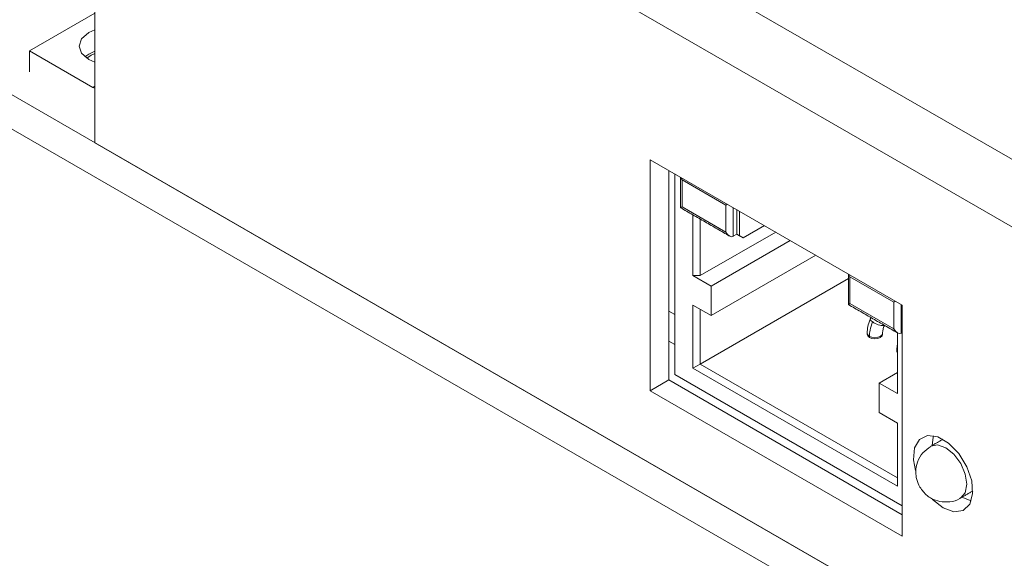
# Model space of a CAD drawing. Header units: inches. Extents: x 0.2 to 16.3, y 0.2 to 11.5.
# Tile 3 of 65: x 0.9 to 2.2, y 1.6 to 2.3. Entities that reach past the tile are written whole.
import ezdxf

# ---------------------------------------------------------------- set-up
doc = ezdxf.new("R2010")
doc.units = ezdxf.units.IN
doc.header["$MEASUREMENT"] = 0

msp = doc.modelspace()

# ---------------------------------------------------------------- linework, layer by layer
at = {"color": 7, "linetype": 'Continuous', "lineweight": 15}
for p, q in [((1.0207, 2.1203), (1.0207, 2.6734)), ((1.7038, 2.3786), (2.2019, 2.0911)), ((1.6665, 2.3141), (2.2019, 2.0051)), ((1.0207, 2.2855), (0.9377, 2.2376)), ((0.7598, 2.2713), (3.1168, 0.9106)), ((0.9377, 2.2376), (0.9377, 2.2108)), ((0.9377, 2.2376), (1.0183, 2.1911)), ((0.7598, 2.2278), (3.1168, 0.8671)), ((1.0207, 2.1924), (1.0183, 2.1911)), ((1.0207, 2.1899), (1.0183, 2.1911)), ((2.8558, 1.0609), (1.0207, 2.1203)), ((1.7271, 2.099), (1.7271, 1.805)), ((2.0476, 1.9139), (1.7271, 2.099)), ((1.7507, 2.0854), (1.7507, 1.8187)), ((1.7582, 2.081), (1.7582, 1.8256)), ((1.8232, 2.0411), (1.7676, 2.0733)), ((1.7676, 2.0733), (1.7676, 2.039)), ((1.8253, 2.0423), (1.8232, 2.0411)), ((1.8232, 2.0411), (1.8232, 2.0068)), ((1.7676, 2.039), (1.7656, 2.0379)), ((1.8232, 2.0068), (1.7676, 2.039)), ((1.7814, 1.9515), (1.7814, 2.0288)), ((1.8325, 2.0015), (1.8325, 2.0381)), ((1.8372, 2.0355), (1.8372, 2.0041)), ((1.8404, 2.0023), (1.8404, 2.0336)), ((1.7907, 1.9515), (1.7907, 2.0234)), ((1.8867, 2.0069), (1.7907, 1.9515)), ((1.8325, 2.0015), (1.8372, 2.0041)), ((1.8372, 2.0041), (1.8404, 2.0023)), ((1.8451, 1.9996), (1.8372, 2.0041)), ((1.8722, 2.0152), (1.8451, 1.9996)), ((1.9052, 1.9962), (1.8046, 1.9381)), ((1.8404, 2.0023), (1.8451, 1.9996)), ((1.8046, 1.9006), (1.9377, 1.9774)), ((1.7814, 1.9515), (1.8046, 1.9381)), ((1.7814, 1.9515), (1.7907, 1.9515)), ((1.7907, 1.839), (1.9791, 1.9477)), ((2.0367, 1.9179), (1.981, 1.95)), ((1.981, 1.95), (1.981, 1.9158)), ((1.8046, 1.9006), (1.8046, 1.9381)), ((1.981, 1.9158), (1.9791, 1.9146)), ((2.0367, 1.8836), (1.981, 1.9158)), ((2.0387, 1.9191), (2.0367, 1.9179)), ((2.0367, 1.9179), (2.0367, 1.8836)), ((1.7507, 1.9061), (1.7582, 1.9018)), ((1.7814, 1.914), (1.8046, 1.9006)), ((1.7814, 1.8336), (1.7814, 1.914)), ((1.7907, 1.839), (1.7907, 1.9086)), ((2.046, 1.9149), (2.046, 1.8783)), ((2.0476, 1.62), (2.0476, 1.9139)), ((2.0248, 1.8879), (2.0248, 1.8878)), ((2.0414, 1.8787), (2.0414, 1.8014)), ((2.046, 1.8783), (2.0476, 1.8792)), ((1.7507, 1.868), (1.7582, 1.8637)), ((1.7814, 1.8336), (1.7907, 1.839)), ((1.7814, 1.8336), (2.0414, 1.6835)), ((2.0414, 1.6942), (1.7907, 1.839)), ((2.0182, 1.8148), (2.0414, 1.8282)), ((1.7507, 1.8187), (1.7271, 1.805)), ((1.7507, 1.8187), (2.0476, 1.6472)), ((1.7582, 1.8256), (2.0476, 1.6585)), ((1.7271, 1.805), (2.0476, 1.62)), ((2.0182, 1.8148), (2.0182, 1.7773)), ((2.0182, 1.8148), (2.0414, 1.8014)), ((2.0182, 1.7773), (2.0414, 1.7639)), ((2.0414, 1.7639), (2.0414, 1.6835)), ((2.1352, 1.6648), (2.1231, 1.6695))]:
    msp.add_line(p, q, dxfattribs=at)
at = {"color": 7, "linetype": 'Continuous', "lineweight": 15, "flags": 128}
for points in [[(1.0207, 2.2233), (1.0131, 2.2267), (1.0041, 2.2345), (1.0009, 2.2437), (1.0041, 2.2529), (1.0131, 2.2607), (1.0207, 2.2642)], [(1.0082, 2.2301), (1.0131, 2.2335), (1.0207, 2.237)], [(1.0108, 2.2282), (1.0162, 2.2321), (1.0207, 2.2343)], [(2.0099, 1.8927), (2.0076, 1.8942), (2.0067, 1.8952), (2.0066, 1.8955)], [(2.0028, 1.8782), (2.0036, 1.876), (2.0057, 1.8742)], [(2.0057, 1.8742), (2.0089, 1.873), (2.0127, 1.8725), (2.0164, 1.873), (2.0196, 1.8742), (2.0218, 1.876), (2.0225, 1.8782)], [(2.0028, 1.8769), (2.0036, 1.8747), (2.0057, 1.8729), (2.0089, 1.8716), (2.0127, 1.8712), (2.0164, 1.8716), (2.0196, 1.8729), (2.0218, 1.8747), (2.0225, 1.8769)], [(2.0405, 1.8565), (2.0413, 1.8543), (2.0414, 1.8541)], [(2.0405, 1.8551), (2.0413, 1.8529), (2.0414, 1.8528)], [(2.0995, 1.6559), (2.1131, 1.651), (2.1249, 1.6526), (2.1333, 1.6606), (2.137, 1.6738), (2.1358, 1.6905), (2.1296, 1.7083), (2.1193, 1.725), (2.1064, 1.7383), (2.0926, 1.7463), (2.0796, 1.748), (2.0694, 1.7431), (2.0632, 1.7323), (2.0619, 1.7171), (2.0645, 1.7033)], [(2.0854, 1.7352), (2.0868, 1.7459), (2.0874, 1.7477)], [(2.1218, 1.6685), (2.1276, 1.6752), (2.1297, 1.6859), (2.1276, 1.6989), (2.1218, 1.7124), (2.1131, 1.7241), (2.1028, 1.7324), (2.0925, 1.736), (2.0838, 1.7343), (2.0838, 1.7343)], [(2.0855, 1.6671), (2.0859, 1.6667), (2.0995, 1.6559)]]:
    msp.add_lwpolyline(points, dxfattribs=at)
at = {"color": 7, "linetype": 'Continuous', "lineweight": 15}
msp.add_arc((2.0245, 1.912), 0.0242, 232.9419, 270.7017, dxfattribs=at)
for centre, start_param, end_param in [((1.7722, 2.0759), 1.190251, 1.570756), ((1.8279, 2.0095), 1.570756, 3.141552), ((1.9856, 1.9527), 1.190251, 1.570756), ((2.0413, 1.8863), 1.570756, 3.141552)]:
    msp.add_ellipse(centre, major_axis=(-0.00464, 0.00804), ratio=0.577335, start_param=start_param, end_param=end_param, dxfattribs=at)
for points in [[(1.7656, 2.0767), (1.7656, 2.0379)], [(1.7656, 2.0379), (1.8279, 2.0019)], [(1.9791, 1.9535), (1.9791, 1.9146)], [(1.9791, 1.9146), (2.0413, 1.8787)], [(2.0077, 1.8981), (2.0066, 1.8955)], [(2.0028, 1.8782), (2.0028, 1.8769)], [(2.0225, 1.8769), (2.0225, 1.8782)], [(2.0248, 1.8878), (2.0249, 1.8882)], [(2.0414, 1.8639), (2.0405, 1.8565)], [(2.0405, 1.8564), (2.0405, 1.8551)], [(2.0992, 1.7432), (2.0838, 1.7343)], [(2.1218, 1.6685), (2.1372, 1.6774)]]:
    msp.add_open_spline(points, degree=1, dxfattribs=at)
for points, knots in [([(2.0066, 1.8955), (2.0055, 1.8926), (2.0033, 1.8867), (2.003, 1.8811), (2.0028, 1.8782)], [0, 0, 0, 0, 0.4961549, 1, 1, 1, 1]), ([(2.0099, 1.8927), (2.0085, 1.8891), (2.0062, 1.8827), (2.0059, 1.8768), (2.0057, 1.8742)], [0, 0, 0, 0, 0.5599998, 1, 1, 1, 1]), ([(2.0225, 1.8782), (2.0226, 1.8797), (2.0228, 1.8827), (2.0241, 1.8861), (2.0248, 1.8878)], [0, 0, 0, 0, 0.493729, 1, 1, 1, 1]), ([(2.0838, 1.734), (2.0803, 1.7316), (2.0729, 1.7266), (2.0664, 1.7146), (2.0643, 1.7027), (2.0655, 1.6916), (2.0684, 1.6855), (2.0699, 1.6824)], [0, 0, 0, 0, 0.216045, 0.444187, 0.664536, 0.824299, 1, 1, 1, 1]), ([(2.0699, 1.6824), (2.0727, 1.6785), (2.0769, 1.6727), (2.086, 1.6669), (2.0957, 1.6634), (2.1081, 1.6633), (2.1176, 1.6652), (2.1214, 1.6684), (2.1217, 1.6687)], [0, 0, 0, 0, 0.240552, 0.352907, 0.541596, 0.750646, 0.977514, 1, 1, 1, 1])]:
    msp.add_open_spline(points, degree=3, knots=knots, dxfattribs=at)

doc.saveas('drawing.dxf')
